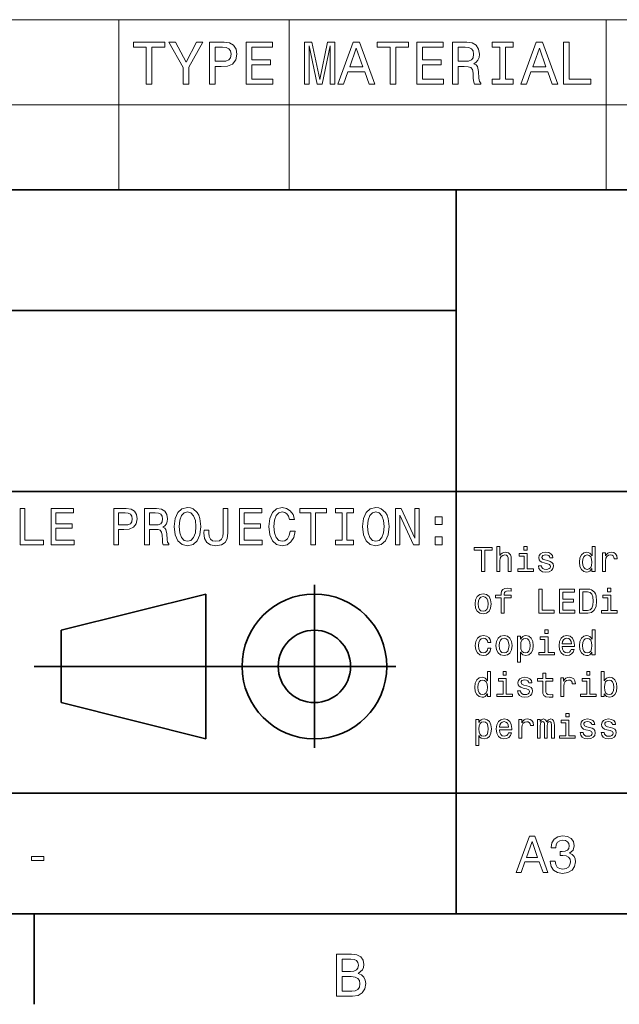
# Model space of a CAD drawing. Extents: x 0 to 420, y 0 to 297.
# Tile 13 of 23: x 314 to 364, y 2 to 84. Entities that reach past the tile are written whole.
import ezdxf

# ---------------------------------------------------------------- set-up
doc = ezdxf.new("R2010")
doc.units = 0

msp = doc.modelspace()

# ---------------------------------------------------------------- linework, layer by layer
at = {"color": 7, "lineweight": 13}
for p, q in [((265.378967, 84.093658), (410, 84.093658)), ((322.027374, 84.093658), (322.027374, 70)), ((336.171448, 84.093658), (336.171448, 70)), ((362.459656, 84.093658), (362.459656, 70)), ((265.378967, 77.046829), (410, 77.046829)), ((265.378967, 70), (410, 70))]:
    msp.add_line(p, q, dxfattribs=at)
at = {"color": 7, "lineweight": 35}
for p, q in [((220, 70), (410, 70)), ((350, 10), (350, 70)), ((220, 60), (350, 60)), ((220, 45), (410, 45)), ((338.25, 23.75), (338.25, 37.25)), ((317.25, 33.5), (329.25, 36.5)), ((329.25, 36.5), (329.25, 24.5)), ((317.25, 27.5), (317.25, 33.5)), ((315, 30.5), (345, 30.5)), ((329.25, 24.5), (317.25, 27.5)), ((220, 20), (410, 20)), ((10, 10), (410, 10)), ((220, 10), (410, 10)), ((315, 10), (315, 2.5))]:
    msp.add_line(p, q, dxfattribs=at)
at = {"color": 7, "lineweight": 13}
for points in [[(324.313385, 78.73703), (324.777374, 78.73703), (324.777374, 81.8134), (325.836456, 81.8134), (325.836456, 82.23703), (323.249268, 82.23703), (323.249268, 81.8134), (324.313385, 81.8134)], [(327.843658, 78.73703), (327.843658, 80.154175), (328.9935, 82.242073), (328.469025, 82.242073), (327.606628, 80.582855), (326.734161, 82.242073), (326.174347, 82.242073), (327.374634, 80.123917), (327.374634, 78.73703)], [(329.553314, 78.73703), (330.017273, 78.73703), (330.017273, 80.214699), (330.531708, 80.214699), (331.051147, 80.239914), (331.464691, 80.416428), (331.731995, 80.759361), (331.822754, 81.228386), (331.752167, 81.662102), (331.550415, 81.979828), (331.21759, 82.171471), (330.763672, 82.23703), (329.553314, 82.23703)], [(330.637604, 81.808357), (330.940186, 81.778099), (331.162109, 81.682274), (331.293213, 81.50576), (331.338623, 81.228386), (331.288177, 80.935875), (331.152008, 80.759361), (330.920013, 80.668587), (330.602295, 80.643372), (330.017273, 80.643372), (330.017273, 81.808357)], [(332.594391, 78.73703), (334.813385, 78.73703), (334.813385, 79.16066), (333.05835, 79.16066), (333.05835, 80.345818), (334.621765, 80.345818), (334.621765, 80.764404), (333.05835, 80.764404), (333.05835, 81.8134), (334.773041, 81.8134), (334.773041, 82.23703), (332.594391, 82.23703)], [(337.42865, 78.73703), (337.816986, 78.73703), (337.816986, 81.914261), (338.472595, 78.73703), (338.906311, 78.73703), (339.556885, 81.914261), (339.556885, 78.73703), (339.950256, 78.73703), (339.950256, 82.23703), (339.334991, 82.23703), (338.689453, 79.150574), (338.048981, 82.23703), (337.42865, 82.23703)], [(340.192352, 78.73703), (340.656311, 78.73703), (341.024475, 79.765846), (342.421448, 79.765846), (342.789612, 78.73703), (343.263672, 78.73703), (341.982697, 82.242073), (341.468292, 82.242073)], [(341.185852, 80.194519), (341.725494, 81.737747), (342.265106, 80.194519)], [(344.52951, 78.73703), (344.9935, 78.73703), (344.9935, 81.8134), (346.052582, 81.8134), (346.052582, 82.23703), (343.465393, 82.23703), (343.465393, 81.8134), (344.52951, 81.8134)], [(346.738464, 78.73703), (348.957458, 78.73703), (348.957458, 79.16066), (347.202423, 79.16066), (347.202423, 80.345818), (348.765839, 80.345818), (348.765839, 80.764404), (347.202423, 80.764404), (347.202423, 81.8134), (348.917114, 81.8134), (348.917114, 82.23703), (346.738464, 82.23703)], [(349.708923, 78.73703), (350.177917, 78.73703), (350.177917, 80.214699), (350.657043, 80.214699), (351.010071, 80.19957), (351.231964, 80.12896), (351.352997, 79.962532), (351.403442, 79.664986), (351.42865, 79.21109), (351.458923, 78.913544), (351.51944, 78.73703), (352.048981, 78.73703), (352.048981, 78.832848), (351.932983, 78.97406), (351.892639, 79.236313), (351.85733, 79.801147), (351.771606, 80.219742), (351.655609, 80.350861), (351.47403, 80.446686), (351.675781, 80.572762), (351.816986, 80.749275), (351.907745, 80.971176), (351.938019, 81.238472), (351.867401, 81.662102), (351.66568, 81.979828), (351.332825, 82.171471), (350.878937, 82.23703), (349.708923, 82.23703)], [(350.747803, 81.808357), (351.05545, 81.778099), (351.272308, 81.682274), (351.408478, 81.50576), (351.453857, 81.228386), (351.403442, 80.935875), (351.267273, 80.759361), (351.035278, 80.668587), (350.71756, 80.643372), (350.177917, 80.643372), (350.177917, 81.808357)], [(353.637573, 79.16066), (352.992065, 79.16066), (352.992065, 78.73703), (354.747101, 78.73703), (354.747101, 79.16066), (354.101562, 79.16066), (354.101562, 81.8134), (354.747101, 81.8134), (354.747101, 82.23703), (352.992065, 82.23703), (352.992065, 81.8134), (353.637573, 81.8134)], [(355.372467, 78.73703), (355.836426, 78.73703), (356.20459, 79.765846), (357.601562, 79.765846), (357.969727, 78.73703), (358.443787, 78.73703), (357.162811, 82.242073), (356.648407, 82.242073)], [(356.365967, 80.194519), (356.905609, 81.737747), (357.445221, 80.194519)], [(358.917847, 78.73703), (361.167114, 78.73703), (361.167114, 79.16066), (359.381836, 79.16066), (359.381836, 82.23703), (358.917847, 82.23703)], [(313.844391, 40.587173), (315.772339, 40.587173), (315.772339, 40.950287), (314.242065, 40.950287), (314.242065, 43.587173), (313.844391, 43.587173)], [(316.416443, 40.587173), (318.318451, 40.587173), (318.318451, 40.950287), (316.814117, 40.950287), (316.814117, 41.966137), (318.154175, 41.966137), (318.154175, 42.324924), (316.814117, 42.324924), (316.814117, 43.22406), (318.283875, 43.22406), (318.283875, 43.587173), (316.416443, 43.587173)], [(321.61673, 40.587173), (322.014404, 40.587173), (322.014404, 41.853745), (322.455322, 41.853745), (322.900574, 41.875359), (323.255035, 42.026653), (323.484161, 42.320602), (323.561951, 42.722622), (323.501434, 43.094379), (323.328552, 43.366714), (323.043243, 43.530979), (322.654175, 43.587173), (321.61673, 43.587173)], [(324.167145, 40.587173), (324.569153, 40.587173), (324.569153, 41.853745), (324.979828, 41.853745), (325.28241, 41.840775), (325.472626, 41.780258), (325.576385, 41.637608), (325.619598, 41.382561), (325.641205, 40.993515), (325.667145, 40.738472), (325.719025, 40.587173), (326.172913, 40.587173), (326.172913, 40.669308), (326.073486, 40.790344), (326.03891, 41.015129), (326.008636, 41.499279), (325.93515, 41.858067), (325.835754, 41.970459), (325.680115, 42.052593), (325.853027, 42.16066), (325.97406, 42.311958), (326.05188, 42.502159), (326.07782, 42.731266), (326.017303, 43.094379), (325.844391, 43.366714), (325.559082, 43.530979), (325.170044, 43.587173), (324.167145, 43.587173)], [(326.622498, 42.087173), (326.700287, 41.412823), (326.925079, 40.915703), (327.275208, 40.608788), (327.733429, 40.505039), (328.187317, 40.608788), (328.541779, 40.915703), (328.762268, 41.412823), (328.844391, 42.087173), (328.762268, 42.757202), (328.667145, 43.029537), (328.541779, 43.254322), (328.187317, 43.561237), (327.971191, 43.639046), (327.733429, 43.669308), (327.270905, 43.561237), (326.920746, 43.258644), (326.700287, 42.761524)], [(327.037476, 42.087173), (327.085022, 42.610229), (327.227661, 42.994953), (327.44812, 43.228386), (327.733429, 43.310516), (328.014404, 43.228386), (328.234863, 42.990631), (328.377533, 42.605904), (328.429413, 42.087173), (328.377533, 41.564117), (328.234863, 41.179394), (328.014404, 40.945965), (327.733429, 40.868153), (327.44812, 40.945965), (327.227661, 41.179394), (327.085022, 41.559795)], [(330.681549, 41.581409), (330.651306, 41.261524), (330.560516, 41.041065), (330.374634, 40.907059), (330.089355, 40.868153), (329.80835, 40.907059), (329.622498, 41.032417), (329.514404, 41.25288), (329.484161, 41.572765), (329.492798, 41.788902), (329.10376, 41.788902), (329.095093, 41.568443), (329.146973, 41.088615), (329.324219, 40.75576), (329.631134, 40.569881), (330.085022, 40.505039), (330.534576, 40.569881), (330.841492, 40.75576), (331.018738, 41.084293), (331.074921, 41.564117), (331.074921, 43.587173), (330.681549, 43.587173)], [(332.030273, 40.587173), (333.932281, 40.587173), (333.932281, 40.950287), (332.427948, 40.950287), (332.427948, 41.966137), (333.768005, 41.966137), (333.768005, 42.324924), (332.427948, 42.324924), (332.427948, 43.22406), (333.897705, 43.22406), (333.897705, 43.587173), (332.030273, 43.587173)], [(336.240631, 41.702446), (336.154175, 41.339336), (336.011536, 41.079967), (335.812683, 40.920025), (335.579254, 40.868153), (335.298279, 40.945965), (335.07782, 41.179394), (334.930847, 41.559795), (334.883301, 42.087173), (334.930847, 42.610229), (335.073486, 42.994953), (335.293945, 43.228386), (335.579254, 43.310516), (335.786743, 43.267288), (335.963989, 43.146252), (336.102325, 42.951729), (336.197418, 42.683716), (336.608093, 42.683716), (336.478394, 43.094379), (336.253601, 43.405617), (335.946686, 43.600143), (335.579254, 43.669308), (335.121033, 43.561237), (334.770905, 43.258644), (334.546112, 42.761524), (334.468323, 42.087173), (334.546112, 41.412823), (334.770905, 40.915703), (335.121033, 40.608788), (335.579254, 40.505039), (335.981262, 40.587173), (336.305481, 40.81628), (336.534607, 41.19236), (336.65564, 41.702446)], [(337.943817, 40.587173), (338.341492, 40.587173), (338.341492, 43.22406), (339.249298, 43.22406), (339.249298, 43.587173), (337.031708, 43.587173), (337.031708, 43.22406), (337.943817, 43.22406)], [(340.546112, 40.950287), (339.992798, 40.950287), (339.992798, 40.587173), (341.497131, 40.587173), (341.497131, 40.950287), (340.943817, 40.950287), (340.943817, 43.22406), (341.497131, 43.22406), (341.497131, 43.587173), (339.992798, 43.587173), (339.992798, 43.22406), (340.546112, 43.22406)], [(342.236328, 42.087173), (342.314148, 41.412823), (342.53891, 40.915703), (342.889069, 40.608788), (343.34726, 40.505039), (343.801147, 40.608788), (344.15564, 40.915703), (344.376099, 41.412823), (344.458221, 42.087173), (344.376099, 42.757202), (344.281006, 43.029537), (344.15564, 43.254322), (343.801147, 43.561237), (343.585022, 43.639046), (343.34726, 43.669308), (342.884735, 43.561237), (342.534607, 43.258644), (342.314148, 42.761524)], [(342.651306, 42.087173), (342.698853, 42.610229), (342.841492, 42.994953), (343.061981, 43.228386), (343.34726, 43.310516), (343.628265, 43.228386), (343.848724, 42.990631), (343.991364, 42.605904), (344.043243, 42.087173), (343.991364, 41.564117), (343.848724, 41.179394), (343.628265, 40.945965), (343.34726, 40.868153), (343.061981, 40.945965), (342.841492, 41.179394), (342.698853, 41.559795)], [(344.963989, 40.587173), (345.322784, 40.587173), (345.322784, 43.046829), (346.472626, 40.587173), (346.935181, 40.587173), (346.935181, 43.587173), (346.572052, 43.587173), (346.572052, 41.127518), (345.435181, 43.587173), (344.963989, 43.587173)], [(322.546112, 43.219738), (322.805481, 43.193802), (322.995667, 43.111668), (323.108063, 42.960373), (323.146973, 42.722622), (323.10376, 42.471901), (322.98703, 42.320602), (322.788177, 42.242794), (322.515869, 42.22118), (322.014404, 42.22118), (322.014404, 43.219738)], [(325.057648, 43.219738), (325.32132, 43.193802), (325.507202, 43.111668), (325.623932, 42.960373), (325.662842, 42.722622), (325.619598, 42.471901), (325.502869, 42.320602), (325.304047, 42.242794), (325.031708, 42.22118), (324.569153, 42.22118), (324.569153, 43.219738)], [(348.253601, 42.264408), (348.850159, 42.264408), (348.850159, 42.908501), (348.253601, 42.908501)], [(348.253601, 40.587173), (348.850159, 40.587173), (348.850159, 41.231266), (348.253601, 41.231266)], [(352.109497, 38.363113), (352.374634, 38.363113), (352.374634, 40.12104), (352.979828, 40.12104), (352.979828, 40.363113), (351.501434, 40.363113), (351.501434, 40.12104), (352.109497, 40.12104)], [(353.380402, 38.363113), (353.634003, 38.363113), (353.634003, 39.256485), (353.659943, 39.461098), (353.7435, 39.61095), (353.873199, 39.703171), (354.046112, 39.737755), (354.184418, 39.708935), (354.270874, 39.631126), (354.314117, 39.501442), (354.328522, 39.328529), (354.328522, 38.363113), (354.582123, 38.363113), (354.582123, 39.380405), (354.570587, 39.585014), (354.518738, 39.755043), (354.348694, 39.910664), (354.083557, 39.96542), (353.939484, 39.945248), (353.815552, 39.890491), (353.711823, 39.804035), (353.634003, 39.685879), (353.634003, 40.432278), (353.380402, 40.432278)], [(355.899139, 40.432278), (355.631104, 40.432278), (355.631104, 40.144093), (355.899139, 40.144093)], [(361.270874, 38.602306), (361.270874, 38.363113), (361.524475, 38.363113), (361.524475, 40.432278), (361.273773, 40.432278), (361.273773, 39.674351), (361.080688, 39.893372), (360.962524, 39.945248), (360.827087, 39.96542), (360.582123, 39.907784), (360.391937, 39.746399), (360.268005, 39.487034), (360.224792, 39.138329), (360.268005, 38.789627), (360.391937, 38.527378), (360.582123, 38.363113), (360.827087, 38.308357), (360.962524, 38.328533), (361.083557, 38.380405)], [(355.890472, 38.57637), (355.890472, 39.858791), (355.239197, 39.858791), (355.239197, 39.642651), (355.636871, 39.642651), (355.636871, 38.57637), (355.118164, 38.57637), (355.118164, 38.363113), (356.414978, 38.363113), (356.414978, 38.57637)], [(357.608063, 39.265129), (357.363098, 39.322769), (357.181549, 39.38905), (357.121033, 39.524498), (357.138336, 39.619598), (357.198853, 39.688763), (357.296814, 39.731991), (357.438049, 39.749279), (357.573486, 39.731991), (357.680115, 39.680115), (357.749268, 39.602306), (357.778107, 39.498562), (358.02594, 39.498562), (358.02594, 39.504322), (357.982697, 39.691643), (357.864532, 39.838619), (357.680115, 39.930836), (357.438049, 39.96542), (357.193085, 39.930836), (357.014404, 39.835735), (356.902008, 39.694527), (356.867432, 39.51585), (356.893372, 39.342941), (356.97406, 39.221905), (357.106628, 39.135448), (357.299713, 39.074928), (357.582123, 39.005764), (357.755035, 38.93372), (357.801147, 38.876083), (357.818451, 38.789627), (357.792511, 38.682999), (357.723328, 38.602306), (357.610931, 38.550434), (357.46109, 38.533142), (357.302582, 38.550434), (357.187317, 38.61095), (357.109497, 38.708935), (357.077789, 38.844383), (356.832855, 38.844383), (356.873199, 38.613834), (356.991333, 38.446686), (357.17868, 38.345821), (357.438049, 38.308357), (357.708923, 38.345821), (357.907776, 38.446686), (358.028809, 38.60807), (358.072052, 38.818443), (358.040344, 39), (357.950989, 39.12392), (357.804016, 39.204613)], [(360.8703, 39.737755), (361.037445, 39.697407), (361.164246, 39.585014), (361.239197, 39.397697), (361.268005, 39.138329), (361.239197, 38.876083), (361.164246, 38.688763), (361.037445, 38.573486), (360.8703, 38.536022), (360.711823, 38.573486), (360.590759, 38.688763), (360.510071, 38.878963), (360.484131, 39.138329), (360.510071, 39.394814), (360.590759, 39.582134), (360.711823, 39.697407)], [(362.149841, 38.363113), (362.403442, 38.363113), (362.403442, 39.247841), (362.429382, 39.461098), (362.507202, 39.613834), (362.634003, 39.706055), (362.804016, 39.737755), (362.930817, 39.717579), (363.02594, 39.659943), (363.083557, 39.561962), (363.103729, 39.429398), (363.360229, 39.429398), (363.325653, 39.662827), (363.23053, 39.829971), (363.072052, 39.930836), (362.855896, 39.96542), (362.708923, 39.942364), (362.582123, 39.884727), (362.469727, 39.786743), (362.380402, 39.654179), (362.380402, 39.910664), (362.149841, 39.910664)], [(353.731995, 36.187321), (353.731995, 34.907784), (353.985596, 34.907784), (353.985596, 36.187321), (354.561951, 36.187321), (354.561951, 36.403461), (353.985596, 36.403461), (353.985596, 36.498562), (354.005768, 36.613834), (354.072052, 36.691647), (354.184418, 36.737755), (354.345825, 36.755047), (354.561951, 36.743519), (354.561951, 36.96254), (354.288177, 36.976948), (354.040344, 36.951012), (353.867432, 36.873199), (353.763672, 36.737755), (353.731995, 36.54467), (353.731995, 36.403461), (353.268005, 36.403461), (353.268005, 36.187321)], [(356.861664, 34.907784), (358.146973, 34.907784), (358.146973, 35.149857), (357.126801, 35.149857), (357.126801, 36.907784), (356.861664, 36.907784)], [(358.576355, 34.907784), (359.84436, 34.907784), (359.84436, 35.149857), (358.841492, 35.149857), (358.841492, 35.827091), (359.734863, 35.827091), (359.734863, 36.066284), (358.841492, 36.066284), (358.841492, 36.66571), (359.82132, 36.66571), (359.82132, 36.907784), (358.576355, 36.907784)], [(360.913544, 36.907784), (360.247833, 36.907784), (360.247833, 34.907784), (360.913544, 34.907784), (361.227661, 34.971184), (361.46109, 35.164268), (361.605194, 35.47839), (361.657043, 35.907784), (361.610931, 36.345825), (361.553314, 36.518734), (361.472626, 36.657063), (361.239197, 36.844383), (361.086456, 36.890491)], [(362.838623, 36.976948), (362.570587, 36.976948), (362.570587, 36.688763), (362.838623, 36.688763)], [(351.570587, 35.680119), (351.616699, 35.328533), (351.749268, 35.069168), (351.959656, 34.907784), (352.242065, 34.853027), (352.521606, 34.907784), (352.731995, 35.066284), (352.864532, 35.325649), (352.913544, 35.680119), (352.864532, 36.031704), (352.731995, 36.293949), (352.521606, 36.452454), (352.242065, 36.51009), (351.959656, 36.452454), (351.749268, 36.291069), (351.616699, 36.031704)], [(351.829956, 35.682999), (351.855896, 35.942368), (351.936584, 36.129684), (352.066284, 36.244961), (352.242065, 36.285305), (352.414978, 36.244961), (352.544678, 36.132568), (352.625366, 35.942368), (352.654175, 35.682999), (352.625366, 35.420753), (352.544678, 35.230549), (352.414978, 35.115276), (352.242065, 35.077812), (352.066284, 35.115276), (351.936584, 35.230549), (351.855896, 35.420753)], [(360.893372, 36.668591), (361.112396, 36.625362), (361.262238, 36.492798), (361.351593, 36.256485), (361.380402, 35.907784), (361.348694, 35.570606), (361.259369, 35.334297), (361.106628, 35.193085), (360.893372, 35.146976), (360.515839, 35.146976), (360.515839, 36.668591)], [(362.829956, 35.12104), (362.829956, 36.403461), (362.17868, 36.403461), (362.17868, 36.187321), (362.576355, 36.187321), (362.576355, 35.12104), (362.057617, 35.12104), (362.057617, 34.907784), (363.354462, 34.907784), (363.354462, 35.12104)], [(357.634003, 33.521614), (357.365997, 33.521614), (357.365997, 33.233429), (357.634003, 33.233429)], [(361.270874, 31.691643), (361.270874, 31.45245), (361.524475, 31.45245), (361.524475, 33.521614), (361.273773, 33.521614), (361.273773, 32.763687), (361.080688, 32.982708), (360.962524, 33.034584), (360.827087, 33.054756), (360.582123, 32.99712), (360.391937, 32.835735), (360.268005, 32.57637), (360.224792, 32.227665), (360.268005, 31.878963), (360.391937, 31.616714), (360.582123, 31.45245), (360.827087, 31.397696), (360.962524, 31.417868), (361.083557, 31.46974)], [(352.631104, 32.48703), (352.881836, 32.48703), (352.829956, 32.717579), (352.706055, 32.899136), (352.51297, 33.011528), (352.262238, 33.054756), (351.985596, 32.99712), (351.775208, 32.835735), (351.642639, 32.573486), (351.596527, 32.221901), (351.639771, 31.873199), (351.76944, 31.613832), (351.97406, 31.45245), (352.253601, 31.397696), (352.501434, 31.440922), (352.694519, 31.56196), (352.827087, 31.752161), (352.884735, 32.005764), (352.642639, 32.005764), (352.599426, 31.844381), (352.518738, 31.723343), (352.403442, 31.648415), (352.262238, 31.62536), (352.086456, 31.662825), (351.959656, 31.778099), (351.881836, 31.965418), (351.855896, 32.230549), (351.881836, 32.489914), (351.962524, 32.677235), (352.092224, 32.792507), (352.262238, 32.832851), (352.412109, 32.806915), (352.524475, 32.740635), (352.599426, 32.631123)], [(353.305481, 32.224785), (353.351593, 31.873199), (353.484131, 31.613832), (353.694519, 31.45245), (353.976929, 31.397696), (354.25647, 31.45245), (354.466858, 31.61095), (354.599426, 31.870317), (354.648407, 32.224785), (354.599426, 32.57637), (354.466858, 32.838615), (354.25647, 32.99712), (353.976929, 33.054756), (353.694519, 32.99712), (353.484131, 32.835735), (353.351593, 32.57637)], [(353.56485, 32.227665), (353.590759, 32.48703), (353.671478, 32.674351), (353.801147, 32.789627), (353.976929, 32.829971), (354.149841, 32.789627), (354.279541, 32.677235), (354.360229, 32.48703), (354.389038, 32.227665), (354.360229, 31.965418), (354.279541, 31.775217), (354.149841, 31.659943), (353.976929, 31.622478), (353.801147, 31.659943), (353.671478, 31.775217), (353.590759, 31.965418)], [(355.354462, 32.760807), (355.354462, 33), (355.100861, 33), (355.100861, 30.853025), (355.354462, 30.853025), (355.354462, 31.688761), (355.443787, 31.553314), (355.544678, 31.463978), (355.798279, 31.397696), (356.040344, 31.45245), (356.23053, 31.616714), (356.354462, 31.876081), (356.400574, 32.227665), (356.354462, 32.57637), (356.23053, 32.835735), (356.040344, 32.99712), (355.798279, 33.054756), (355.659943, 33.037464), (355.541779, 32.982708), (355.440918, 32.890491)], [(355.755035, 31.62536), (355.585022, 31.662825), (355.46109, 31.778099), (355.38327, 31.965418), (355.35733, 32.227665), (355.38327, 32.48703), (355.46109, 32.674351), (355.585022, 32.786743), (355.755035, 32.827091), (355.910645, 32.786743), (356.034576, 32.671471), (356.112396, 32.48415), (356.141205, 32.227665), (356.112396, 31.9683), (356.034576, 31.778099), (355.910645, 31.662825)], [(357.625366, 31.665707), (357.625366, 32.948128), (356.97406, 32.948128), (356.97406, 32.731987), (357.371765, 32.731987), (357.371765, 31.665707), (356.853027, 31.665707), (356.853027, 31.45245), (358.149841, 31.45245), (358.149841, 31.665707)], [(358.806915, 32.152737), (359.82132, 32.152737), (359.824188, 32.270893), (359.778076, 32.602306), (359.651306, 32.850143), (359.449554, 33), (359.181549, 33.054756), (358.919312, 32.99712), (358.71756, 32.835735), (358.587891, 32.573486), (358.541779, 32.227665), (358.585022, 31.873199), (358.714691, 31.613832), (358.913544, 31.45245), (359.172913, 31.397696), (359.397675, 31.43516), (359.582123, 31.533142), (359.71756, 31.688761), (359.79538, 31.896254), (359.544678, 31.896254), (359.492798, 31.780979), (359.417847, 31.694525), (359.20459, 31.62536), (359.040344, 31.657061), (358.916412, 31.757925), (358.835724, 31.92219), (358.806915, 32.144093)], [(358.806915, 32.365993), (358.838623, 32.564842), (358.916412, 32.711815), (359.034576, 32.801151), (359.190186, 32.832851), (359.342926, 32.801151), (359.46109, 32.711815), (359.533142, 32.564842), (359.559082, 32.365993)], [(360.8703, 32.827091), (361.037445, 32.786743), (361.164246, 32.674351), (361.239197, 32.48703), (361.268005, 32.227665), (361.239197, 31.965418), (361.164246, 31.778099), (361.037445, 31.662825), (360.8703, 31.62536), (360.711823, 31.662825), (360.590759, 31.778099), (360.510071, 31.9683), (360.484131, 32.227665), (360.510071, 32.48415), (360.590759, 32.671471), (360.711823, 32.786743)], [(352.596527, 28.236313), (352.596527, 27.99712), (352.850128, 27.99712), (352.850128, 30.066284), (352.599426, 30.066284), (352.599426, 29.308359), (352.406342, 29.52738), (352.288177, 29.579252), (352.15274, 29.599426), (351.907776, 29.541788), (351.71756, 29.380405), (351.593658, 29.121038), (351.550415, 28.772335), (351.593658, 28.423634), (351.71756, 28.161385), (351.907776, 27.99712), (352.15274, 27.942366), (352.288177, 27.962538), (352.40921, 28.01441)], [(354.155609, 28.210377), (354.155609, 29.492798), (353.504303, 29.492798), (353.504303, 29.276659), (353.902008, 29.276659), (353.902008, 28.210377), (353.38327, 28.210377), (353.38327, 27.99712), (354.680115, 27.99712), (354.680115, 28.210377)], [(354.164246, 30.066284), (353.89624, 30.066284), (353.89624, 29.778099), (354.164246, 29.778099)], [(355.873199, 28.899137), (355.628235, 28.956774), (355.446686, 29.023056), (355.386169, 29.158503), (355.403442, 29.253605), (355.463959, 29.322769), (355.561951, 29.365995), (355.703156, 29.383287), (355.838623, 29.365995), (355.945251, 29.314123), (356.014404, 29.236313), (356.043213, 29.132566), (356.291046, 29.132566), (356.291046, 29.13833), (356.247833, 29.325649), (356.129669, 29.472624), (355.945251, 29.564842), (355.703156, 29.599426), (355.458221, 29.564842), (355.279541, 29.469742), (355.167145, 29.328531), (355.132568, 29.149858), (355.158508, 28.976948), (355.239197, 28.855909), (355.371765, 28.769455), (355.56485, 28.708935), (355.84726, 28.639771), (356.020172, 28.567724), (356.066284, 28.510088), (356.083557, 28.423634), (356.057617, 28.317005), (355.988464, 28.236313), (355.876068, 28.184441), (355.726227, 28.167149), (355.567719, 28.184441), (355.452454, 28.244959), (355.374634, 28.342941), (355.342926, 28.478388), (355.097961, 28.478388), (355.138336, 28.247841), (355.25647, 28.080694), (355.443787, 27.97983), (355.703156, 27.942366), (355.97406, 27.97983), (356.172913, 28.080694), (356.293945, 28.242077), (356.337158, 28.452452), (356.305481, 28.634008), (356.216125, 28.757927), (356.069153, 28.838619)], [(357.190186, 29.276659), (357.190186, 28.501442), (357.207489, 28.250723), (357.288177, 28.077812), (357.449554, 27.976948), (357.723328, 27.942366), (358.023041, 27.956774), (358.023041, 28.175795), (357.804016, 28.158503), (357.605194, 28.181559), (357.498566, 28.253605), (357.452454, 28.374641), (357.443787, 28.54467), (357.443787, 29.276659), (358.023041, 29.276659), (358.023041, 29.492798), (357.443787, 29.492798), (357.443787, 29.945248), (357.190186, 29.945248), (357.190186, 29.492798), (356.752167, 29.492798), (356.752167, 29.276659)], [(358.680115, 27.99712), (358.933716, 27.99712), (358.933716, 28.881845), (358.959656, 29.095102), (359.037445, 29.247841), (359.164246, 29.340059), (359.33429, 29.371759), (359.46109, 29.351587), (359.556183, 29.293949), (359.613831, 29.195967), (359.634003, 29.063402), (359.890472, 29.063402), (359.855896, 29.296831), (359.760803, 29.463978), (359.602295, 29.564842), (359.386169, 29.599426), (359.239197, 29.57637), (359.112396, 29.518734), (359, 29.420752), (358.910645, 29.288187), (358.910645, 29.54467), (358.680115, 29.54467)], [(361.095093, 28.210377), (361.095093, 29.492798), (360.443787, 29.492798), (360.443787, 29.276659), (360.841492, 29.276659), (360.841492, 28.210377), (360.322754, 28.210377), (360.322754, 27.99712), (361.619598, 27.99712), (361.619598, 28.210377)], [(361.103729, 30.066284), (360.835724, 30.066284), (360.835724, 29.778099), (361.103729, 29.778099)], [(362.293945, 28.236313), (362.481262, 28.01441), (362.737732, 27.942366), (362.979828, 27.99712), (363.172913, 28.161385), (363.293945, 28.423634), (363.340057, 28.772335), (363.293945, 29.121038), (363.170013, 29.380405), (362.979828, 29.541788), (362.737732, 29.599426), (362.484131, 29.524498), (362.380402, 29.432278), (362.293945, 29.308359), (362.293945, 30.066284), (362.040344, 30.066284), (362.040344, 27.99712), (362.293945, 27.99712)], [(352.195953, 29.371759), (352.363098, 29.331413), (352.489899, 29.219023), (352.56485, 29.031702), (352.593658, 28.772335), (352.56485, 28.510088), (352.489899, 28.322769), (352.363098, 28.207495), (352.195953, 28.170031), (352.037445, 28.207495), (351.916412, 28.322769), (351.835724, 28.51297), (351.809784, 28.772335), (351.835724, 29.02882), (351.916412, 29.216141), (352.037445, 29.331413)], [(363.080688, 28.772335), (363.05188, 28.51297), (362.97406, 28.322769), (362.850128, 28.207495), (362.694519, 28.170031), (362.524475, 28.207495), (362.400574, 28.322769), (362.322754, 28.510088), (362.296814, 28.772335), (362.322754, 29.031702), (362.400574, 29.219023), (362.524475, 29.331413), (362.694519, 29.371759), (362.850128, 29.331413), (362.97406, 29.216141), (363.05188, 29.02882)], [(351.884735, 25.850145), (351.884735, 26.089338), (351.631104, 26.089338), (351.631104, 23.942364), (351.884735, 23.942364), (351.884735, 24.778099), (351.97406, 24.642653), (352.074921, 24.553316), (352.328522, 24.487034), (352.570587, 24.541788), (352.760803, 24.706053), (352.884735, 24.96542), (352.930817, 25.317005), (352.884735, 25.665707), (352.760803, 25.925074), (352.570587, 26.086456), (352.328522, 26.144093), (352.190186, 26.126802), (352.072052, 26.072048), (351.971161, 25.979828)], [(353.602295, 25.242077), (354.616699, 25.242077), (354.619598, 25.360231), (354.573486, 25.691645), (354.446686, 25.939482), (354.244965, 26.089338), (353.976929, 26.144093), (353.714691, 26.086456), (353.51297, 25.925074), (353.38327, 25.662827), (353.337158, 25.317005), (353.380402, 24.962538), (353.510071, 24.703171), (353.708923, 24.541788), (353.968292, 24.487034), (354.193085, 24.524498), (354.377502, 24.62248), (354.51297, 24.778099), (354.590759, 24.985592), (354.340057, 24.985592), (354.288177, 24.870317), (354.213257, 24.783863), (354, 24.714699), (353.835724, 24.746399), (353.711823, 24.847263), (353.631104, 25.011528), (353.602295, 25.233431)], [(355.210358, 24.541788), (355.463959, 24.541788), (355.463959, 25.426514), (355.489899, 25.639771), (355.567719, 25.792509), (355.694519, 25.884727), (355.864532, 25.916428), (355.991333, 25.896255), (356.086456, 25.838617), (356.144073, 25.740635), (356.164246, 25.60807), (356.420746, 25.60807), (356.386169, 25.841499), (356.291046, 26.008646), (356.132568, 26.109512), (355.916412, 26.144093), (355.76944, 26.121038), (355.642639, 26.063402), (355.530243, 25.96542), (355.440918, 25.832855), (355.440918, 26.089338), (355.210358, 26.089338)], [(356.749268, 24.541788), (356.982697, 24.541788), (356.982697, 25.57637), (356.997101, 25.731989), (357.040344, 25.844381), (357.106628, 25.910664), (357.193085, 25.9366), (357.262238, 25.913546), (357.30835, 25.855909), (357.331421, 25.757927), (357.340057, 25.628242), (357.340057, 24.541788), (357.559082, 24.541788), (357.559082, 25.57637), (357.573486, 25.729109), (357.616699, 25.841499), (357.685883, 25.910664), (357.772339, 25.9366), (357.841492, 25.913546), (357.887604, 25.855909), (357.916412, 25.628242), (357.916412, 24.541788), (358.149841, 24.541788), (358.149841, 25.610952), (358.135437, 25.832855), (358.089325, 26.002884), (357.997101, 26.10663), (357.84726, 26.144093), (357.671478, 26.086456), (357.536011, 25.91931), (357.429382, 26.083574), (357.250702, 26.144093), (357.086456, 26.086456), (356.97406, 25.925074), (356.97406, 26.089338), (356.749268, 26.089338)], [(359.368866, 26.610952), (359.100861, 26.610952), (359.100861, 26.322767), (359.368866, 26.322767)], [(361.077789, 25.443806), (360.832855, 25.501442), (360.651306, 25.567724), (360.590759, 25.703171), (360.608063, 25.798273), (360.668579, 25.867437), (360.766571, 25.910664), (360.907776, 25.927956), (361.043213, 25.910664), (361.149841, 25.858791), (361.219025, 25.780981), (361.247833, 25.677235), (361.495667, 25.677235), (361.495667, 25.682999), (361.452454, 25.870317), (361.33429, 26.017292), (361.149841, 26.109512), (360.907776, 26.144093), (360.662811, 26.109512), (360.484131, 26.01441), (360.371765, 25.873199), (360.337158, 25.694527), (360.363098, 25.521616), (360.443787, 25.400578), (360.576355, 25.314123), (360.76944, 25.253603), (361.05188, 25.184439), (361.224792, 25.112392), (361.270874, 25.054756), (361.288177, 24.968302), (361.262238, 24.861673), (361.193085, 24.780981), (361.080688, 24.729109), (360.930817, 24.711817), (360.772339, 24.729109), (360.657043, 24.789627), (360.579254, 24.887609), (360.547546, 25.023056), (360.302582, 25.023056), (360.342926, 24.792509), (360.46109, 24.625362), (360.648407, 24.524498), (360.907776, 24.487034), (361.17868, 24.524498), (361.377502, 24.625362), (361.498566, 24.786745), (361.541779, 24.99712), (361.510071, 25.178677), (361.420746, 25.302595), (361.273773, 25.383287)], [(362.812683, 25.443806), (362.567719, 25.501442), (362.386169, 25.567724), (362.325653, 25.703171), (362.342926, 25.798273), (362.403442, 25.867437), (362.501434, 25.910664), (362.642639, 25.927956), (362.778076, 25.910664), (362.884705, 25.858791), (362.953888, 25.780981), (362.982697, 25.677235), (363.23053, 25.677235), (363.23053, 25.682999), (363.187317, 25.870317), (363.069153, 26.017292), (362.884705, 26.109512), (362.642639, 26.144093), (362.397675, 26.109512), (362.219025, 26.01441), (362.106628, 25.873199), (362.072052, 25.694527), (362.097961, 25.521616), (362.17868, 25.400578), (362.311218, 25.314123), (362.504303, 25.253603), (362.786743, 25.184439), (362.959656, 25.112392), (363.005768, 25.054756), (363.023041, 24.968302), (362.997101, 24.861673), (362.927948, 24.780981), (362.815552, 24.729109), (362.66571, 24.711817), (362.507202, 24.729109), (362.391937, 24.789627), (362.314117, 24.887609), (362.28241, 25.023056), (362.037445, 25.023056), (362.077789, 24.792509), (362.195953, 24.625362), (362.38327, 24.524498), (362.642639, 24.487034), (362.913544, 24.524498), (363.112396, 24.625362), (363.233429, 24.786745), (363.276642, 24.99712), (363.244965, 25.178677), (363.155609, 25.302595), (363.008636, 25.383287)], [(352.285309, 24.714699), (352.115265, 24.752163), (351.991364, 24.867437), (351.913544, 25.054756), (351.887604, 25.317005), (351.913544, 25.57637), (351.991364, 25.763691), (352.115265, 25.876081), (352.285309, 25.916428), (352.440918, 25.876081), (352.56485, 25.760809), (352.642639, 25.573488), (352.671478, 25.317005), (352.642639, 25.057638), (352.56485, 24.867437), (352.440918, 24.752163)], [(353.602295, 25.455334), (353.634003, 25.654181), (353.711823, 25.801153), (353.829956, 25.890491), (353.985596, 25.922192), (354.138336, 25.890491), (354.25647, 25.801153), (354.328522, 25.654181), (354.354462, 25.455334)], [(359.360229, 24.755045), (359.360229, 26.037466), (358.708923, 26.037466), (358.708923, 25.821327), (359.106628, 25.821327), (359.106628, 24.755045), (358.587891, 24.755045), (358.587891, 24.541788), (359.884705, 24.541788), (359.884705, 24.755045)], [(354.98703, 13.428675), (355.384735, 13.428675), (355.700287, 14.310519), (356.897705, 14.310519), (357.213257, 13.428675), (357.619598, 13.428675), (356.521606, 16.432999), (356.080688, 16.432999)], [(357.814117, 14.371037), (357.814117, 14.340778), (357.883301, 13.925793), (358.086456, 13.614553), (358.406342, 13.415707), (358.829956, 13.342219), (359.279541, 13.415707), (359.61673, 13.605908), (359.832855, 13.908502), (359.910675, 14.297551), (359.876068, 14.552594), (359.780975, 14.760087), (359.625366, 14.92003), (359.417877, 15.036744), (359.698853, 15.270173), (359.798279, 15.641932), (359.733429, 15.979107), (359.547546, 16.23415), (359.244965, 16.394093), (358.829956, 16.450289), (358.440918, 16.381124), (358.142639, 16.190922), (357.94812, 15.888329), (357.883301, 15.486312), (357.883301, 15.456053), (358.268005, 15.456053), (358.302582, 15.73271), (358.414978, 15.931557), (358.596527, 16.052593), (358.851593, 16.095821), (359.076355, 16.061239), (359.240631, 15.970462), (359.340057, 15.823487), (359.378967, 15.62464), (359.340057, 15.412825), (359.236298, 15.270173), (359.054749, 15.183718), (358.80835, 15.157782), (358.639771, 15.162104), (358.639771, 14.820605), (358.851593, 14.829251), (359.123932, 14.790346), (359.327087, 14.6866), (359.44812, 14.518012), (359.491364, 14.297551), (359.443817, 14.04683), (359.318451, 13.860951), (359.119598, 13.744237), (358.855896, 13.705332), (358.583588, 13.748559), (358.384735, 13.878242), (358.259369, 14.085735), (358.211823, 14.371037)], [(355.838623, 14.677955), (356.301147, 16.000721), (356.763702, 14.677955)], [(314.778107, 14.418589), (315.824219, 14.418589), (315.824219, 14.760087), (314.778107, 14.760087)], [(341.880402, 5.057997), (342.233429, 5.350504), (342.324219, 5.54719), (342.354462, 5.789265), (342.28891, 6.167507), (342.092224, 6.439841), (341.774506, 6.606268), (341.330688, 6.666787), (340.085022, 6.666787), (340.085022, 3.166787), (341.401306, 3.166787), (341.870331, 3.237392), (342.218292, 3.444164), (342.43515, 3.771974), (342.510803, 4.215778), (342.465424, 4.513329), (342.344391, 4.760447), (342.147705, 4.942003)], [(341.234863, 5.214337), (340.549011, 5.214337), (340.549011, 6.248199), (341.275208, 6.248199), (341.547546, 6.217939), (341.739197, 6.127161), (341.855194, 5.970821), (341.895538, 5.738832), (341.850159, 5.506845), (341.729126, 5.345461), (341.522339, 5.244596)], [(341.345825, 3.585375), (340.549011, 3.585375), (340.549011, 4.790706), (341.300446, 4.790706), (341.618164, 4.755404), (341.845093, 4.649496), (341.981262, 4.467939), (342.026672, 4.205691), (341.981262, 3.928314), (341.855194, 3.736671), (341.643372, 3.620677)]]:
    msp.add_lwpolyline(points, close=True, dxfattribs=at)
at = {"color": 7, "lineweight": 35}
for radius in [6, 3]:
    msp.add_circle((338.25, 30.5), radius, dxfattribs=at)

doc.saveas('drawing.dxf')
